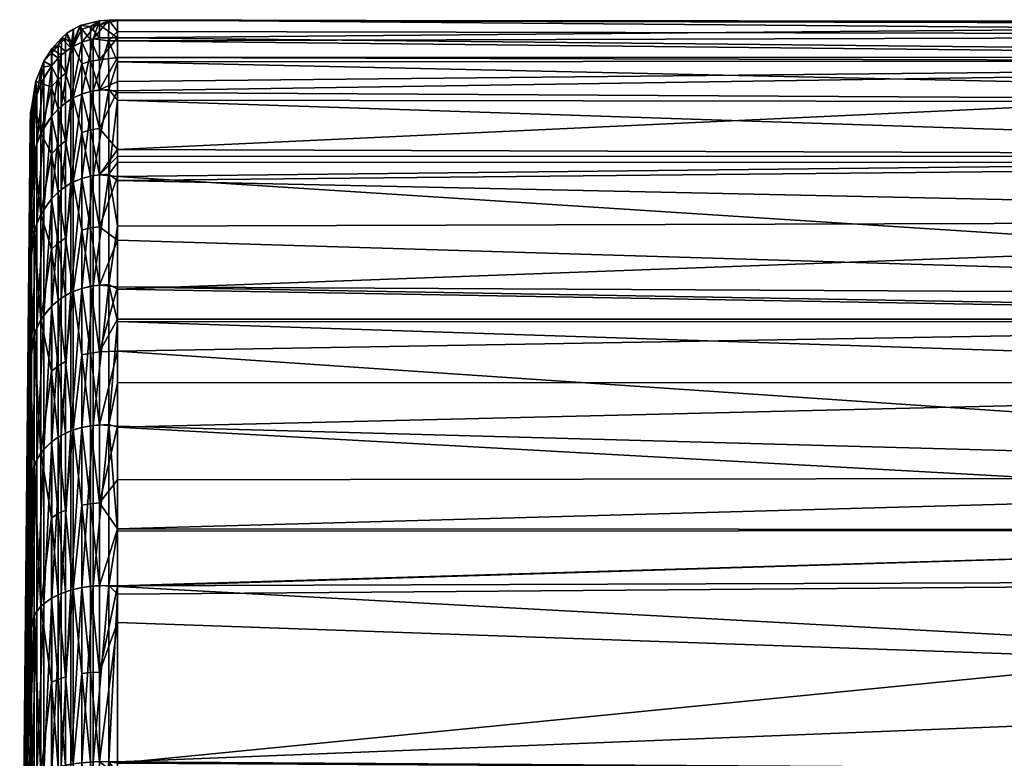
# Model space of a CAD drawing. Extents: x -0.144 to 0.144, y -0.21 to -0.001.
# Tile 23 of 256: x -0.144 to -0.121, y -0.053 to -0.036. Entities that reach past the tile are written whole.
import ezdxf

# ---------------------------------------------------------------- set-up
doc = ezdxf.new("R2010")
doc.units = 0
doc.layers.add('mesh', color=7, linetype='CONTINUOUS')

msp = doc.modelspace()

# ---------------------------------------------------------------- meshes
at = {"layer": 'mesh'}
mesh = msp.add_polyface(dxfattribs=at)
corners = [(-0.142998, -0.039726, 0.014129), (-0.142736, -0.037658, 0.010185), (-0.142736, -0.03966, 0.01417), (-0.142998, -0.03773, 0.010157), (-0.143261, -0.03984, 0.014058), (-0.143261, -0.037856, 0.010108), (-0.142998, -0.036506, 0.005885), (-0.143261, -0.036638, 0.00586), (-0.142736, -0.036429, 0.0059), (-0.142586, -0.036921, -0.00514), (-0.142586, -0.036406, -0.002966), (-0.142798, -0.036443, -0.002959), (-0.142798, -0.040897, -0.013001), (-0.142798, -0.039672, -0.011226), (-0.143004, -0.039728, -0.011191), (-0.142798, -0.036957, -0.00513), (-0.142798, -0.037671, -0.007243), (-0.142586, -0.037636, -0.007257), (-0.143004, -0.037021, -0.005112), (-0.143004, -0.036508, -0.002947), (-0.143202, -0.036603, -0.002929), (-0.143004, -0.037733, -0.007219), (-0.143202, -0.037823, -0.007184), (-0.143389, -0.037237, -0.00505), (-0.143389, -0.036729, -0.002906), (-0.143004, -0.036199, -0.000749), (-0.142798, -0.036134, -0.000755), (-0.143004, -0.038638, -0.009251), (-0.142798, -0.038579, -0.009281), (-0.143202, -0.03981, -0.011139), (-0.143004, -0.040949, -0.012961), (-0.142586, -0.038545, -0.009298), (-0.143389, -0.038839, -0.00915), (-0.143389, -0.037942, -0.007137), (-0.143197, -0.036202, 0.001469), (-0.143041, -0.036111, 0.001469), (-0.143354, -0.036294, 0.001469), (-0.142586, -0.035998, 0.001469), (-0.143389, -0.036423, -0.000728)]
mesh.append_faces([[corners[k] for k in face] for face in [(0, 1, 2, 2), (0, 3, 1, 1), (4, 3, 0, 0), (4, 5, 3, 3), (6, 5, 7, 7), (6, 3, 5, 5), (8, 3, 6, 6), (8, 1, 3, 3), (9, 10, 11, 11), (12, 13, 14, 14), (15, 16, 17, 17), (15, 18, 16, 16), (19, 18, 15, 15), (19, 20, 18, 18), (18, 21, 16, 16), (18, 22, 21, 21), (20, 22, 18, 18), (20, 23, 22, 22), (24, 23, 20, 20), (25, 11, 26, 26), (19, 25, 20, 20), (19, 11, 25, 25), (15, 11, 19, 19), (15, 9, 11, 11), (27, 13, 28, 28), (27, 14, 13, 13), (29, 14, 27, 27), (29, 30, 14, 14), (27, 22, 29, 29), (27, 21, 22, 22), (28, 21, 27, 27), (28, 16, 21, 21), (31, 16, 28, 28), (22, 32, 29, 29), (23, 33, 22, 22), (7, 34, 35, 35), (7, 36, 34, 34), (6, 37, 8, 8), (6, 35, 37, 37), (7, 35, 6, 6), (36, 20, 34, 34), (36, 38, 20, 20), (20, 35, 34, 34), (20, 25, 35, 35), (26, 35, 25, 25), (26, 37, 35, 35)]])
mesh = msp.add_polyface(dxfattribs=at)
corners = [(-0.098152, -0.039331, 0.013388), (-0.142157, -0.039349, 0.013377), (-0.142157, -0.037878, 0.010836), (-0.098152, -0.03919, -0.010531), (-0.142157, -0.039209, -0.010518), (-0.142157, -0.039679, -0.011219), (-0.142361, -0.035986, 0.001469), (-0.142157, -0.035975, 0.001469), (-0.142157, -0.036253, 0.005116), (-0.14237, -0.036476, 0.005886), (-0.142157, -0.036471, 0.005884), (-0.142157, -0.036968, 0.007631), (-0.142361, -0.037621, 0.010199), (-0.142157, -0.037692, 0.01018), (-0.142361, -0.039626, 0.014191), (-0.142157, -0.039772, 0.014107), (-0.142157, -0.040853, 0.015972), (-0.142736, -0.036429, 0.0059), (-0.142736, -0.03966, 0.01417), (-0.142736, -0.037658, 0.010185), (-0.142586, -0.03964, -0.011246), (-0.142798, -0.039672, -0.011226), (-0.142586, -0.040867, -0.013024), (-0.142798, -0.036134, -0.000755), (-0.142586, -0.036406, -0.002966), (-0.142586, -0.036096, -0.000758), (-0.142798, -0.036443, -0.002959), (-0.142586, -0.037636, -0.007257), (-0.142586, -0.036921, -0.00514), (-0.142798, -0.036957, -0.00513), (-0.142157, -0.03904, -0.010266), (-0.142586, -0.038545, -0.009298), (-0.142157, -0.037653, -0.007248), (-0.142798, -0.038579, -0.009281), (-0.142798, -0.037671, -0.007243), (-0.142157, -0.037434, -0.006773), (-0.142157, -0.036866, -0.004722), (-0.142157, -0.035992, 0.000553), (-0.098152, -0.040724, 0.015801), (-0.098152, -0.036983, -0.005414), (-0.142586, -0.035998, 0.001469), (-0.142157, -0.036407, -0.003068)]
mesh.append_faces([[corners[k] for k in face] for face in [(0, 1, 2, 2), (3, 4, 5, 5), (6, 7, 8, 8), (9, 10, 11, 11), (12, 13, 2, 2), (14, 15, 16, 16), (14, 1, 15, 15), (9, 8, 10, 10), (9, 6, 8, 8), (17, 6, 9, 9), (14, 2, 1, 1), (14, 12, 2, 2), (18, 12, 14, 14), (18, 19, 12, 12), (9, 19, 17, 17), (9, 12, 19, 19), (11, 12, 9, 9), (11, 13, 12, 12), (20, 21, 22, 22), (23, 24, 25, 25), (23, 26, 24, 24), (27, 28, 29, 29), (20, 4, 30, 30), (20, 5, 4, 4), (22, 5, 20, 20), (31, 30, 32, 32), (31, 20, 30, 30), (33, 20, 31, 31), (33, 21, 20, 20), (31, 27, 34, 34), (32, 27, 31, 31), (32, 35, 27, 27), (36, 27, 35, 35), (36, 28, 27, 27), (37, 6, 25, 25), (7, 6, 37, 37), (38, 16, 15, 15), (39, 32, 30, 30), (39, 35, 32, 32), (17, 40, 6, 6), (25, 40, 23, 23), (6, 40, 25, 25), (41, 28, 36, 36), (41, 24, 28, 28), (41, 25, 24, 24), (37, 25, 41, 41)]])
mesh = msp.add_polyface(dxfattribs=at)
corners = [(-0.142157, -0.049357, 0.022962), (-0.142157, -0.048059, 0.022124), (-0.098152, -0.048042, 0.022152), (-0.142157, -0.039772, 0.014107), (-0.142157, -0.039349, 0.013377), (-0.098152, -0.039331, 0.013388), (-0.098152, -0.036938, 0.007637), (-0.142157, -0.036968, 0.007631), (-0.142157, -0.036471, 0.005884), (-0.098152, -0.036096, 0.001462), (-0.142157, -0.035975, 0.001469), (-0.142157, -0.035992, 0.000553), (-0.142157, -0.03904, -0.010266), (-0.142157, -0.039209, -0.010518), (-0.098152, -0.03919, -0.010531), (-0.098152, -0.044548, 0.019854), (-0.098152, -0.049203, 0.022916), (-0.098152, -0.043115, 0.018335), (-0.098152, -0.040724, 0.015801), (-0.098152, -0.037937, 0.010975), (-0.098002, -0.037974, 0.010959), (-0.098152, -0.036339, 0.005637), (-0.098002, -0.036379, 0.00563), (-0.098152, -0.036015, 0.000074), (-0.098152, -0.036983, -0.005414), (-0.098152, -0.036862, -0.00473), (-0.098152, -0.04305, -0.015447), (-0.098152, -0.046786, -0.018583), (-0.098152, -0.042518, -0.015001), (-0.098152, -0.048029, -0.019207), (-0.098152, -0.051766, -0.021083), (-0.142157, -0.045605, 0.020539), (-0.142157, -0.042341, 0.017535), (-0.142157, -0.043108, 0.01834), (-0.142157, -0.04456, 0.019865), (-0.142157, -0.040853, 0.015972), (-0.142157, -0.037878, 0.010836), (-0.142157, -0.037692, 0.01018), (-0.142157, -0.036253, 0.005116), (-0.142157, -0.036866, -0.004722), (-0.142157, -0.037434, -0.006773), (-0.142157, -0.036407, -0.003068), (-0.142157, -0.04229, -0.014645), (-0.142157, -0.039679, -0.011219), (-0.142157, -0.041182, -0.013459), (-0.142157, -0.043807, -0.016268), (-0.142157, -0.045583, -0.017644), (-0.142157, -0.048008, -0.019254), (-0.142157, -0.046847, -0.018622)]
mesh.append_faces([[corners[k] for k in face] for face in [(0, 1, 2, 2), (3, 4, 5, 5), (6, 7, 8, 8), (9, 10, 11, 11), (12, 13, 14, 14), (2, 15, 16, 16), (17, 18, 15, 15), (19, 18, 5, 5), (20, 18, 19, 19), (21, 19, 6, 6), (22, 19, 21, 21), (23, 21, 9, 9), (24, 23, 25, 25), (26, 27, 28, 28), (29, 30, 27, 27), (2, 16, 0, 0), (2, 31, 15, 15), (17, 32, 18, 18), (15, 33, 17, 17), (31, 34, 15, 15), (18, 3, 5, 5), (32, 35, 18, 18), (5, 36, 19, 19), (6, 8, 21, 21), (19, 7, 6, 6), (19, 37, 7, 7), (36, 37, 19, 19), (9, 11, 23, 23), (21, 10, 9, 9), (21, 38, 10, 10), (8, 38, 21, 21), (24, 12, 14, 14), (24, 39, 40, 40), (25, 39, 24, 24), (25, 41, 39, 39), (23, 41, 25, 25), (11, 41, 23, 23), (26, 28, 42, 42), (28, 43, 44, 44), (14, 43, 28, 28), (45, 27, 26, 26), (46, 27, 45, 45), (27, 47, 29, 29), (27, 48, 47, 47), (46, 48, 27, 27)]])
mesh = msp.add_polyface(dxfattribs=at)
corners = [(-0.144112, -0.037559, 0.001469), (-0.144189, -0.038298, 0.005548), (-0.14417, -0.037921, 0.001469), (-0.144068, -0.037741, 0.005653), (-0.14409, -0.037424, 0.001469), (-0.143954, -0.037093, 0.001469), (-0.143899, -0.037348, 0.005727), (-0.144068, -0.038901, 0.009699), (-0.14371, -0.037055, 0.005782), (-0.143899, -0.038528, 0.009845), (-0.143488, -0.036813, 0.005828), (-0.14371, -0.03825, 0.009954), (-0.143488, -0.038021, 0.010043), (-0.143261, -0.036638, 0.00586), (-0.143261, -0.037856, 0.010108), (-0.143389, -0.036729, -0.002906), (-0.143389, -0.036423, -0.000728), (-0.143562, -0.03658, -0.000713), (-0.144126, -0.037944, -0.002677), (-0.144211, -0.038176, 0.001469), (-0.143717, -0.037564, -0.004956), (-0.143562, -0.037388, -0.005006), (-0.143717, -0.037064, -0.002843), (-0.143562, -0.038089, -0.00708), (-0.143717, -0.03826, -0.007013), (-0.143389, -0.037942, -0.007137), (-0.143966, -0.038656, -0.006858), (-0.143966, -0.037482, -0.002764), (-0.143202, -0.036603, -0.002929), (-0.143562, -0.036884, -0.002877), (-0.143389, -0.037237, -0.00505), (-0.143717, -0.036762, -0.000696), (-0.143897, -0.036952, 0.001469), (-0.14371, -0.036667, 0.001469), (-0.143481, -0.036414, 0.001469), (-0.143354, -0.036294, 0.001469)]
mesh.append_faces([[corners[k] for k in face] for face in [(0, 1, 2, 2), (0, 3, 1, 1), (4, 3, 0, 0), (5, 3, 4, 4), (5, 6, 3, 3), (6, 7, 3, 3), (8, 9, 6, 6), (10, 11, 8, 8), (10, 12, 11, 11), (13, 12, 10, 10), (13, 14, 12, 12), (15, 16, 17, 17), (18, 2, 19, 19), (20, 21, 22, 22), (20, 23, 21, 21), (24, 23, 20, 20), (25, 21, 23, 23), (26, 27, 18, 18), (28, 16, 15, 15), (15, 29, 30, 30), (17, 29, 15, 15), (17, 31, 29, 29), (22, 27, 20, 20), (18, 0, 2, 2), (18, 4, 0, 0), (27, 4, 18, 18), (27, 5, 4, 4), (22, 5, 27, 27), (30, 21, 25, 25), (29, 21, 30, 30), (29, 22, 21, 21), (31, 22, 29, 29), (32, 6, 5, 5), (32, 8, 6, 6), (33, 8, 32, 32), (33, 10, 8, 8), (34, 10, 33, 33), (34, 13, 10, 10), (35, 13, 34, 34), (17, 34, 33, 33), (16, 34, 17, 17), (35, 34, 16, 16), (33, 31, 17, 17), (22, 32, 5, 5), (31, 32, 22, 22), (33, 32, 31, 31)]])
mesh = msp.add_polyface(dxfattribs=at)
corners = [(-0.144189, -0.039429, 0.009493), (-0.144221, -0.040102, 0.009231), (-0.144221, -0.039128, 0.006727), (-0.144211, -0.038176, 0.001469), (-0.144189, -0.038298, 0.005548), (-0.144221, -0.038966, 0.00543), (-0.14417, -0.037921, 0.001469), (-0.143488, -0.039991, 0.013963), (-0.143261, -0.037856, 0.010108), (-0.143261, -0.03984, 0.014058), (-0.143488, -0.038021, 0.010043), (-0.14371, -0.040199, 0.013833), (-0.14371, -0.03825, 0.009954), (-0.143899, -0.040452, 0.013675), (-0.143899, -0.038528, 0.009845), (-0.144068, -0.040792, 0.013462), (-0.144068, -0.038901, 0.009699), (-0.144189, -0.041272, 0.013162), (-0.144221, -0.04106, 0.01169), (-0.144068, -0.037741, 0.005653), (-0.143899, -0.037348, 0.005727), (-0.14371, -0.037055, 0.005782), (-0.144221, -0.038967, -0.002492), (-0.144126, -0.037944, -0.002677), (-0.144221, -0.039128, -0.003791), (-0.144221, -0.041061, -0.008755), (-0.144126, -0.039093, -0.006687), (-0.144221, -0.040103, -0.006293), (-0.144126, -0.040967, -0.010416), (-0.143717, -0.03826, -0.007013), (-0.143562, -0.038979, -0.00908), (-0.143562, -0.038089, -0.00708), (-0.143389, -0.038839, -0.00915), (-0.143389, -0.039919, -0.011072), (-0.143389, -0.037942, -0.007137), (-0.143717, -0.039143, -0.008997), (-0.143717, -0.040208, -0.010891), (-0.143562, -0.040052, -0.010988), (-0.143966, -0.040569, -0.010665), (-0.143966, -0.038656, -0.006858), (-0.143717, -0.037564, -0.004956), (-0.143966, -0.037482, -0.002764), (-0.143389, -0.041128, -0.012825), (-0.143202, -0.03981, -0.011139), (-0.143202, -0.037823, -0.007184), (-0.144221, -0.038475, 0.001469)]
mesh.append_faces([[corners[k] for k in face] for face in [(0, 1, 2, 2), (3, 4, 5, 5), (6, 4, 3, 3), (7, 8, 9, 9), (7, 10, 8, 8), (11, 10, 7, 7), (11, 12, 10, 10), (13, 12, 11, 11), (13, 14, 12, 12), (15, 14, 13, 13), (15, 16, 14, 14), (17, 0, 16, 16), (18, 1, 0, 0), (4, 2, 5, 5), (4, 0, 2, 2), (19, 0, 4, 4), (19, 16, 0, 0), (20, 14, 16, 16), (21, 12, 14, 14), (22, 23, 3, 3), (24, 23, 22, 22), (25, 26, 27, 27), (25, 28, 26, 26), (29, 30, 31, 31), (32, 30, 33, 33), (32, 31, 30, 30), (34, 31, 32, 32), (35, 36, 37, 37), (35, 38, 36, 36), (39, 38, 35, 35), (39, 26, 38, 38), (23, 26, 39, 39), (23, 27, 26, 26), (24, 27, 23, 23), (30, 37, 33, 33), (30, 35, 37, 37), (29, 35, 30, 30), (29, 39, 35, 35), (40, 39, 29, 29), (40, 41, 39, 39), (42, 33, 37, 37), (43, 32, 33, 33), (44, 34, 32, 32), (3, 5, 45, 45), (22, 3, 45, 45)]])
mesh = msp.add_polyface(dxfattribs=at)
corners = [(-0.144189, -0.054028, 0.022709), (-0.144221, -0.054201, 0.022065), (-0.144221, -0.052973, 0.021797), (-0.143261, -0.053572, 0.024336), (-0.142998, -0.049395, 0.022879), (-0.142998, -0.053536, 0.024466), (-0.143261, -0.049455, 0.022758), (-0.143488, -0.05362, 0.024165), (-0.143488, -0.049534, 0.022599), (-0.14371, -0.053686, 0.023928), (-0.14371, -0.049643, 0.022378), (-0.143899, -0.053767, 0.023641), (-0.143899, -0.049775, 0.022111), (-0.144068, -0.053875, 0.023255), (-0.144068, -0.049952, 0.021752), (-0.144189, -0.050203, 0.021244), (-0.144221, -0.050523, 0.020596), (-0.144221, -0.039128, -0.003791), (-0.144221, -0.038967, -0.002492), (-0.144469, -0.063999, 0.00147), (-0.144221, -0.041847, -0.009857), (-0.144221, -0.041061, -0.008755), (-0.144221, -0.047124, -0.015608), (-0.144221, -0.044133, -0.013066), (-0.144221, -0.050521, -0.017657), (-0.144221, -0.048193, -0.016515), (-0.144221, -0.048191, 0.019452), (-0.144221, -0.047125, 0.018547), (-0.144221, -0.040102, 0.009231), (-0.144221, -0.04106, 0.01169), (-0.143966, -0.053804, -0.02057), (-0.143717, -0.053689, -0.02098), (-0.143717, -0.051631, -0.0203), (-0.144126, -0.050042, -0.018628), (-0.144221, -0.052976, -0.01886), (-0.143562, -0.05364, -0.021157), (-0.143562, -0.051566, -0.020471), (-0.143389, -0.053597, -0.021309), (-0.143004, -0.051429, -0.020828), (-0.143004, -0.049395, -0.019938), (-0.143202, -0.049438, -0.019851), (-0.144126, -0.05393, -0.020118), (-0.144221, -0.054201, -0.019127), (-0.143966, -0.049834, -0.019049), (-0.143717, -0.049645, -0.019431), (-0.143562, -0.049564, -0.019595), (-0.143389, -0.051509, -0.020618), (-0.143202, -0.053563, -0.021432), (-0.143389, -0.055745, -0.021803), (-0.143389, -0.049494, -0.019736), (-0.143004, -0.053537, -0.021525), (-0.144221, -0.038475, 0.001469), (-0.144221, -0.038966, 0.00543)]
mesh.append_faces([[corners[k] for k in face] for face in [(0, 1, 2, 2), (3, 4, 5, 5), (3, 6, 4, 4), (7, 6, 3, 3), (7, 8, 6, 6), (9, 8, 7, 7), (9, 10, 8, 8), (11, 10, 9, 9), (11, 12, 10, 10), (13, 12, 11, 11), (13, 14, 12, 12), (0, 14, 13, 13), (0, 15, 14, 14), (2, 15, 0, 0), (2, 16, 15, 15), (17, 18, 19, 19), (20, 21, 19, 19), (19, 22, 23, 23), (19, 24, 25, 25), (19, 26, 16, 16), (19, 27, 26, 26), (28, 29, 19, 19), (30, 31, 32, 32), (33, 24, 34, 34), (35, 32, 31, 31), (35, 36, 32, 32), (37, 36, 35, 35), (38, 39, 40, 40), (41, 34, 42, 42), (41, 33, 34, 34), (30, 33, 41, 41), (30, 43, 33, 33), (32, 43, 30, 30), (32, 44, 43, 43), (36, 44, 32, 32), (36, 45, 44, 44), (36, 46, 45, 45), (37, 46, 36, 36), (37, 47, 46, 46), (48, 47, 37, 37), (46, 49, 45, 45), (46, 40, 49, 49), (47, 40, 46, 46), (47, 38, 40, 40), (50, 38, 47, 47), (51, 52, 19, 19)]])
mesh = msp.add_polyface(dxfattribs=at)
corners = [(-0.144189, -0.050203, 0.021244), (-0.144221, -0.050523, 0.020596), (-0.144221, -0.048191, 0.019452), (-0.144189, -0.046707, 0.01909), (-0.144221, -0.047125, 0.018547), (-0.144068, -0.046367, 0.019542), (-0.144068, -0.049952, 0.021752), (-0.143899, -0.046125, 0.019863), (-0.143899, -0.049775, 0.022111), (-0.14371, -0.045946, 0.020101), (-0.14371, -0.049643, 0.022378), (-0.143488, -0.045798, 0.020297), (-0.143488, -0.049534, 0.022599), (-0.143261, -0.045691, 0.020439), (-0.143261, -0.049455, 0.022758), (-0.143488, -0.042555, 0.017344), (-0.14371, -0.042737, 0.017179), (-0.143899, -0.042957, 0.016978), (-0.144068, -0.043253, 0.016708), (-0.144189, -0.043672, 0.016326), (-0.144469, -0.063999, 0.00147), (-0.144221, -0.040103, -0.006293), (-0.144221, -0.039128, -0.003791), (-0.144221, -0.041061, -0.008755), (-0.144221, -0.044133, -0.013066), (-0.144221, -0.041847, -0.009857), (-0.144221, -0.041846, 0.012795), (-0.144221, -0.044131, 0.016003), (-0.144221, -0.04106, 0.01169), (-0.144221, -0.039128, 0.006727), (-0.144221, -0.040102, 0.009231), (-0.144221, -0.038966, 0.00543), (-0.144126, -0.046489, -0.016439), (-0.144126, -0.050042, -0.018628), (-0.143966, -0.049834, -0.019049), (-0.144221, -0.047124, -0.015608), (-0.144221, -0.050521, -0.017657), (-0.144221, -0.048193, -0.016515), (-0.143389, -0.047566, -0.018669), (-0.143562, -0.047649, -0.018535), (-0.143389, -0.049494, -0.019736), (-0.143562, -0.04584, -0.017301), (-0.143717, -0.045951, -0.017154), (-0.143717, -0.044279, -0.015768), (-0.143389, -0.045746, -0.017426), (-0.143966, -0.046207, -0.016814), (-0.143717, -0.047745, -0.018379), (-0.143717, -0.049645, -0.019431), (-0.143562, -0.049564, -0.019595), (-0.144221, -0.038967, -0.002492), (-0.144221, -0.038475, 0.001469)]
mesh.append_faces([[corners[k] for k in face] for face in [(0, 1, 2, 2), (3, 2, 4, 4), (3, 0, 2, 2), (5, 0, 3, 3), (5, 6, 0, 0), (7, 6, 5, 5), (7, 8, 6, 6), (9, 8, 7, 7), (9, 10, 8, 8), (11, 10, 9, 9), (11, 12, 10, 10), (13, 12, 11, 11), (13, 14, 12, 12), (9, 15, 11, 11), (7, 16, 9, 9), (5, 17, 7, 7), (3, 18, 5, 5), (4, 19, 3, 3), (20, 21, 22, 22), (20, 23, 21, 21), (20, 24, 25, 25), (20, 26, 27, 27), (20, 28, 26, 26), (20, 29, 30, 30), (20, 31, 29, 29), (32, 33, 34, 34), (24, 35, 32, 32), (32, 36, 33, 33), (32, 37, 36, 36), (35, 37, 32, 32), (38, 39, 40, 40), (41, 39, 38, 38), (41, 42, 39, 39), (43, 42, 41, 41), (38, 44, 41, 41), (34, 45, 32, 32), (34, 46, 45, 45), (47, 46, 34, 34), (47, 48, 46, 46), (45, 42, 43, 43), (46, 42, 45, 45), (46, 39, 42, 42), (48, 39, 46, 46), (48, 40, 39, 39), (20, 49, 50, 50)]])
mesh = msp.add_polyface(dxfattribs=at)
corners = [(-0.144189, -0.041272, 0.013162), (-0.144221, -0.041846, 0.012795), (-0.144221, -0.04106, 0.01169), (-0.14371, -0.045946, 0.020101), (-0.14371, -0.042737, 0.017179), (-0.143488, -0.042555, 0.017344), (-0.143899, -0.046125, 0.019863), (-0.143899, -0.042957, 0.016978), (-0.144068, -0.046367, 0.019542), (-0.144068, -0.043253, 0.016708), (-0.144189, -0.046707, 0.01909), (-0.144189, -0.043672, 0.016326), (-0.144221, -0.047125, 0.018547), (-0.144221, -0.044131, 0.016003), (-0.143488, -0.039991, 0.013963), (-0.14371, -0.040199, 0.013833), (-0.143899, -0.040452, 0.013675), (-0.144068, -0.040792, 0.013462), (-0.144068, -0.038901, 0.009699), (-0.144189, -0.039429, 0.009493), (-0.144126, -0.039093, -0.006687), (-0.144126, -0.040967, -0.010416), (-0.143966, -0.040569, -0.010665), (-0.143717, -0.042743, -0.014233), (-0.143717, -0.044279, -0.015768), (-0.143562, -0.044155, -0.015904), (-0.144221, -0.041847, -0.009857), (-0.144221, -0.041061, -0.008755), (-0.143562, -0.042607, -0.014357), (-0.143389, -0.044049, -0.01602), (-0.143389, -0.045746, -0.017426), (-0.143966, -0.046207, -0.016814), (-0.143966, -0.043058, -0.013946), (-0.144126, -0.043405, -0.01363), (-0.143562, -0.04584, -0.017301), (-0.143389, -0.042491, -0.014463), (-0.144126, -0.046489, -0.016439), (-0.144221, -0.044133, -0.013066), (-0.143562, -0.041254, -0.01273), (-0.143389, -0.041128, -0.012825), (-0.143717, -0.0414, -0.012619), (-0.143717, -0.040208, -0.010891), (-0.143562, -0.040052, -0.010988)]
mesh.append_faces([[corners[k] for k in face] for face in [(0, 1, 2, 2), (3, 4, 5, 5), (6, 7, 4, 4), (8, 9, 7, 7), (10, 11, 9, 9), (12, 13, 11, 11), (4, 14, 5, 5), (4, 15, 14, 14), (7, 15, 4, 4), (7, 16, 15, 15), (9, 16, 7, 7), (9, 17, 16, 16), (11, 17, 9, 9), (11, 0, 17, 17), (13, 0, 11, 11), (13, 1, 0, 0), (0, 18, 17, 17), (2, 19, 0, 0), (20, 21, 22, 22), (23, 24, 25, 25), (26, 21, 27, 27), (25, 28, 23, 23), (25, 29, 28, 28), (30, 29, 25, 25), (31, 32, 33, 33), (34, 25, 24, 24), (34, 30, 25, 25), (29, 35, 28, 28), (36, 33, 37, 37), (36, 31, 33, 33), (38, 35, 39, 39), (38, 28, 35, 35), (40, 28, 38, 38), (40, 23, 28, 28), (32, 23, 40, 40), (32, 24, 23, 23), (31, 24, 32, 32), (33, 26, 37, 37), (33, 21, 26, 26), (32, 21, 33, 33), (32, 22, 21, 21), (40, 22, 32, 32), (40, 41, 22, 22), (38, 41, 40, 40), (38, 42, 41, 41), (39, 42, 38, 38)]])
mesh = msp.add_polyface(dxfattribs=at)
corners = [(-0.142998, -0.04561, 0.020547), (-0.143261, -0.049455, 0.022758), (-0.143261, -0.045691, 0.020439), (-0.142998, -0.049395, 0.022879), (-0.142736, -0.045563, 0.020609), (-0.142736, -0.049361, 0.022948), (-0.142736, -0.042267, 0.017607), (-0.142998, -0.042324, 0.017555), (-0.143261, -0.042424, 0.017464), (-0.143488, -0.045798, 0.020297), (-0.143488, -0.042555, 0.017344), (-0.142736, -0.03966, 0.01417), (-0.142998, -0.039726, 0.014129), (-0.143261, -0.03984, 0.014058), (-0.143488, -0.039991, 0.013963), (-0.143389, -0.047566, -0.018669), (-0.143389, -0.049494, -0.019736), (-0.143202, -0.049438, -0.019851), (-0.143389, -0.045746, -0.017426), (-0.143202, -0.045669, -0.017529), (-0.143389, -0.044049, -0.01602), (-0.143004, -0.040949, -0.012961), (-0.142798, -0.040897, -0.013001), (-0.143004, -0.039728, -0.011191), (-0.142798, -0.042276, -0.014659), (-0.143004, -0.042325, -0.014614), (-0.143004, -0.047448, -0.01886), (-0.143004, -0.049395, -0.019938), (-0.142798, -0.049366, -0.019997), (-0.143004, -0.04561, -0.017606), (-0.142798, -0.047414, -0.018916), (-0.142586, -0.049349, -0.020031), (-0.143202, -0.042396, -0.014549), (-0.143389, -0.042491, -0.014463), (-0.143004, -0.043898, -0.016187), (-0.142798, -0.045571, -0.017659), (-0.142586, -0.047394, -0.018948), (-0.142798, -0.043853, -0.016235), (-0.143389, -0.041128, -0.012825), (-0.143202, -0.03981, -0.011139), (-0.143389, -0.039919, -0.011072)]
mesh.append_faces([[corners[k] for k in face] for face in [(0, 1, 2, 2), (0, 3, 1, 1), (4, 3, 0, 0), (4, 5, 3, 3), (0, 6, 4, 4), (0, 7, 6, 6), (2, 7, 0, 0), (2, 8, 7, 7), (9, 8, 2, 2), (9, 10, 8, 8), (7, 11, 6, 6), (7, 12, 11, 11), (8, 12, 7, 7), (8, 13, 12, 12), (10, 13, 8, 8), (10, 14, 13, 13), (15, 16, 17, 17), (18, 19, 20, 20), (21, 22, 23, 23), (21, 24, 22, 22), (25, 24, 21, 21), (15, 19, 18, 18), (17, 19, 15, 15), (17, 26, 19, 19), (27, 26, 17, 17), (27, 28, 26, 26), (26, 29, 19, 19), (26, 30, 29, 29), (28, 30, 26, 26), (28, 31, 30, 30), (20, 32, 33, 33), (19, 32, 20, 20), (19, 34, 32, 32), (29, 34, 19, 19), (29, 35, 34, 34), (30, 35, 29, 29), (30, 36, 35, 35), (37, 24, 25, 25), (38, 32, 39, 39), (38, 33, 32, 32), (32, 21, 39, 39), (32, 25, 21, 21), (34, 25, 32, 32), (34, 37, 25, 25), (35, 37, 34, 34), (39, 40, 38, 38)]])
mesh = msp.add_polyface(dxfattribs=at)
corners = [(-0.098152, -0.048042, 0.022152), (-0.142157, -0.048059, 0.022124), (-0.142157, -0.045605, 0.020539), (-0.098152, -0.043115, 0.018335), (-0.142157, -0.043108, 0.01834), (-0.142157, -0.042341, 0.017535), (-0.098152, -0.04305, -0.015447), (-0.142157, -0.04229, -0.014645), (-0.142157, -0.04305, -0.015458), (-0.142157, -0.043807, -0.016268), (-0.098152, -0.048029, -0.019207), (-0.142157, -0.048008, -0.019254), (-0.142157, -0.049369, -0.019995), (-0.142361, -0.049343, 0.022984), (-0.142157, -0.049357, 0.022962), (-0.142157, -0.04955, 0.023087), (-0.142361, -0.04554, 0.02064), (-0.142157, -0.04456, 0.019865), (-0.142361, -0.042237, 0.017634), (-0.142736, -0.049361, 0.022948), (-0.142736, -0.045563, 0.020609), (-0.142736, -0.042267, 0.017607), (-0.142157, -0.040853, 0.015972), (-0.142361, -0.039626, 0.014191), (-0.142736, -0.03966, 0.01417), (-0.142586, -0.042248, -0.014684), (-0.142798, -0.042276, -0.014659), (-0.142586, -0.043828, -0.016263), (-0.142798, -0.040897, -0.013001), (-0.142586, -0.040867, -0.013024), (-0.142798, -0.039672, -0.011226), (-0.142157, -0.046847, -0.018622), (-0.142586, -0.047394, -0.018948), (-0.142586, -0.049349, -0.020031), (-0.142798, -0.047414, -0.018916), (-0.142798, -0.043853, -0.016235), (-0.142586, -0.045548, -0.017689), (-0.142157, -0.045583, -0.017644), (-0.142157, -0.041182, -0.013459), (-0.142157, -0.039679, -0.011219), (-0.142798, -0.045571, -0.017659), (-0.098152, -0.049203, 0.022916), (-0.098152, -0.044548, 0.019854), (-0.098152, -0.042518, -0.015001)]
mesh.append_faces([[corners[k] for k in face] for face in [(0, 1, 2, 2), (3, 4, 5, 5), (6, 7, 8, 8), (9, 6, 8, 8), (10, 11, 12, 12), (13, 14, 15, 15), (16, 2, 1, 1), (16, 17, 2, 2), (18, 5, 4, 4), (16, 19, 20, 20), (16, 13, 19, 19), (1, 13, 16, 16), (1, 14, 13, 13), (16, 4, 17, 17), (16, 18, 4, 4), (20, 18, 16, 16), (20, 21, 18, 18), (18, 22, 5, 5), (18, 23, 22, 22), (21, 23, 18, 18), (21, 24, 23, 23), (25, 26, 27, 27), (25, 28, 26, 26), (29, 28, 25, 25), (29, 30, 28, 28), (11, 31, 32, 32), (33, 32, 34, 34), (33, 11, 32, 32), (12, 11, 33, 33), (35, 27, 26, 26), (36, 27, 35, 35), (36, 9, 27, 27), (37, 9, 36, 36), (29, 38, 39, 39), (25, 38, 29, 29), (25, 7, 38, 38), (27, 7, 25, 25), (27, 8, 7, 7), (9, 8, 27, 27), (40, 36, 35, 35), (32, 36, 40, 40), (32, 37, 36, 36), (31, 37, 32, 32), (41, 15, 14, 14), (42, 17, 4, 4), (43, 38, 7, 7)]])
mesh = msp.add_polyface(dxfattribs=at)
corners = [(-0.143261, -0.05792, 0.025126), (-0.142998, -0.053536, 0.024466), (-0.142998, -0.057908, 0.025261), (-0.143261, -0.053572, 0.024336), (-0.143488, -0.057935, 0.024949), (-0.143488, -0.05362, 0.024165), (-0.14371, -0.057957, 0.024704), (-0.14371, -0.053686, 0.023928), (-0.143899, -0.057983, 0.024407), (-0.143899, -0.053767, 0.023641), (-0.144068, -0.058017, 0.024008), (-0.144068, -0.053875, 0.023255), (-0.144189, -0.058066, 0.023443), (-0.144189, -0.054028, 0.022709), (-0.144221, -0.054201, 0.022065), (-0.144221, -0.057894, 0.022868), (-0.144221, -0.058114, 0.022862), (-0.144221, -0.048193, -0.016515), (-0.144221, -0.047124, -0.015608), (-0.144469, -0.063999, 0.00147), (-0.144221, -0.052976, -0.01886), (-0.144221, -0.050521, -0.017657), (-0.144221, -0.054201, -0.019127), (-0.144221, -0.057886, -0.019929), (-0.144221, -0.052973, 0.021797), (-0.144221, -0.050523, 0.020596), (-0.144221, -0.044131, 0.016003), (-0.144221, -0.047125, 0.018547), (-0.144126, -0.05393, -0.020118), (-0.143562, -0.055773, -0.021648), (-0.143389, -0.057929, -0.022096), (-0.143389, -0.055745, -0.021803), (-0.143562, -0.057942, -0.021939), (-0.143717, -0.055806, -0.021468), (-0.143717, -0.057958, -0.021756), (-0.143966, -0.057995, -0.021332), (-0.143202, -0.053563, -0.021432), (-0.143202, -0.057918, -0.022224), (-0.143004, -0.055704, -0.022025), (-0.144126, -0.058035, -0.020865), (-0.144221, -0.058114, -0.019923), (-0.143966, -0.053804, -0.02057), (-0.143717, -0.053689, -0.02098), (-0.143562, -0.05364, -0.021157), (-0.143389, -0.053597, -0.021309), (-0.143389, -0.06013, -0.022184), (-0.143562, -0.060129, -0.022027), (-0.143717, -0.060128, -0.021843)]
mesh.append_faces([[corners[k] for k in face] for face in [(0, 1, 2, 2), (0, 3, 1, 1), (4, 3, 0, 0), (4, 5, 3, 3), (6, 5, 4, 4), (6, 7, 5, 5), (8, 7, 6, 6), (8, 9, 7, 7), (10, 9, 8, 8), (10, 11, 9, 9), (12, 11, 10, 10), (12, 13, 11, 11), (12, 14, 13, 13), (12, 15, 14, 14), (16, 15, 12, 12), (17, 18, 19, 19), (19, 20, 21, 21), (22, 20, 19, 19), (19, 23, 22, 22), (19, 14, 15, 15), (19, 24, 14, 14), (25, 24, 19, 19), (26, 27, 19, 19), (28, 22, 23, 23), (29, 30, 31, 31), (29, 32, 30, 30), (33, 32, 29, 29), (33, 34, 32, 32), (35, 34, 33, 33), (36, 37, 38, 38), (39, 23, 40, 40), (39, 28, 23, 23), (35, 28, 39, 39), (35, 41, 28, 28), (33, 41, 35, 35), (33, 42, 41, 41), (29, 42, 33, 33), (29, 43, 42, 42), (31, 43, 29, 29), (31, 44, 43, 43), (31, 37, 36, 36), (30, 37, 31, 31), (30, 45, 37, 37), (32, 45, 30, 30), (34, 46, 32, 32), (35, 47, 34, 34)]])
mesh = msp.add_polyface(dxfattribs=at)
corners = [(-0.109443, -0.080963, -0.01017), (-0.108727, -0.081261, -0.009609), (-0.098152, -0.080759, -0.010531), (-0.098152, -0.0769, -0.015447), (-0.112071, -0.08052, -0.010936), (-0.11051, -0.080695, -0.010641), (-0.113928, -0.080486, -0.010992), (-0.098152, -0.059975, 0.025469), (-0.098152, -0.05444, 0.024822), (-0.098002, -0.059975, 0.025429), (-0.098152, -0.049203, 0.022916), (-0.098002, -0.049222, 0.02288), (-0.098152, -0.053787, 0.024585), (-0.098152, -0.046786, -0.018583), (-0.098152, -0.051766, -0.021083), (-0.098002, -0.05178, -0.021046), (-0.098152, -0.057188, -0.022369), (-0.098002, -0.057193, -0.022329), (-0.098152, -0.053798, -0.021565), (-0.098152, -0.062761, -0.022369), (-0.098002, -0.062756, -0.022329), (-0.098152, -0.059975, -0.022369), (-0.098152, -0.068183, -0.021083), (-0.098152, -0.066151, -0.021565), (-0.098002, -0.068169, -0.021046), (-0.098152, -0.073163, -0.018583), (-0.098152, -0.07192, -0.019207), (-0.098002, -0.073141, -0.018549), (-0.098152, -0.077432, -0.015001), (-0.098002, -0.077402, -0.014973), (-0.098002, -0.080724, -0.010511), (-0.098152, -0.082012, 0.010975), (-0.098152, -0.079226, 0.015801), (-0.098002, -0.079193, 0.015777), (-0.098152, -0.075402, 0.019854), (-0.098152, -0.076835, 0.018335), (-0.098002, -0.075376, 0.019823), (-0.098152, -0.070746, 0.022916), (-0.098152, -0.071908, 0.022152), (-0.098002, -0.070728, 0.02288), (-0.098152, -0.065509, 0.024822), (-0.098152, -0.066162, 0.024585), (-0.098002, -0.0655, 0.024783), (-0.142157, -0.053513, -0.021617), (-0.110253, -0.08076, -0.010527), (-0.098152, -0.080619, 0.013388), (-0.109258, -0.081024, 0.012999), (-0.110196, -0.080759, 0.013469), (-0.111445, -0.080566, 0.013797), (-0.142157, -0.066666, 0.024517), (-0.142157, -0.066177, 0.024595), (-0.142157, -0.062342, 0.025208), (-0.142157, -0.057914, 0.025195), (-0.142157, -0.053544, 0.024463), (-0.142157, -0.053798, 0.02455), (-0.098152, -0.048029, -0.019207), (-0.142157, -0.049369, -0.019995), (-0.142157, -0.053851, -0.021736), (-0.142157, -0.061479, -0.022484), (-0.142157, -0.066728, -0.021484)]
mesh.append_faces([[corners[k] for k in face] for face in [(0, 1, 2, 2), (3, 4, 5, 5), (6, 4, 3, 3), (7, 8, 9, 9), (8, 10, 11, 11), (12, 10, 8, 8), (13, 14, 15, 15), (14, 16, 17, 17), (18, 16, 14, 14), (16, 19, 20, 20), (21, 19, 16, 16), (22, 19, 23, 23), (24, 19, 22, 22), (24, 20, 19, 19), (25, 22, 26, 26), (27, 22, 25, 25), (28, 25, 3, 3), (29, 25, 28, 28), (28, 2, 30, 30), (31, 32, 33, 33), (34, 32, 35, 35), (36, 32, 34, 34), (37, 34, 38, 38), (39, 34, 37, 37), (40, 37, 41, 41), (42, 37, 40, 40), (40, 7, 9, 9), (43, 18, 14, 14), (2, 44, 0, 0), (28, 44, 2, 2), (28, 5, 44, 44), (3, 5, 28, 28), (45, 46, 47, 47), (35, 47, 48, 48), (47, 32, 45, 45), (35, 32, 47, 47), (49, 41, 37, 37), (50, 40, 41, 41), (51, 7, 40, 40), (7, 52, 8, 8), (12, 53, 10, 10), (8, 54, 12, 12), (55, 56, 14, 14), (18, 57, 16, 16), (21, 58, 19, 19), (23, 59, 22, 22)]])
mesh = msp.add_polyface(dxfattribs=at)
corners = [(-0.128042, -0.080485, 0.013932), (-0.113928, -0.080485, 0.013932), (-0.113929, -0.081215, 0.012713), (-0.111445, -0.080566, 0.013797), (-0.11098, -0.081638, -0.008973), (-0.112071, -0.08052, -0.010936), (-0.113928, -0.080486, -0.010992), (-0.11051, -0.080695, -0.010641), (-0.128042, -0.080486, -0.010992), (-0.098152, -0.0769, -0.015447), (-0.142157, -0.077791, -0.014548), (-0.098152, -0.076835, 0.018335), (-0.142157, -0.077714, 0.017433), (-0.142157, -0.076928, 0.018426), (-0.142157, -0.076816, 0.018568), (-0.142157, -0.066177, 0.024595), (-0.098152, -0.066162, 0.024585), (-0.142157, -0.066666, 0.024517), (-0.142157, -0.060794, 0.025455), (-0.098152, -0.059975, 0.025469), (-0.142157, -0.062342, 0.025208), (-0.142157, -0.059983, 0.025382), (-0.142157, -0.057914, 0.025195), (-0.098152, -0.053787, 0.024585), (-0.142157, -0.053798, 0.02455), (-0.142157, -0.053544, 0.024463), (-0.098152, -0.059975, -0.022369), (-0.142157, -0.059976, -0.022457), (-0.142157, -0.061479, -0.022484), (-0.142157, -0.057899, -0.022421), (-0.098152, -0.066151, -0.021565), (-0.142157, -0.066169, -0.021659), (-0.142157, -0.066728, -0.021484), (-0.142157, -0.065285, -0.021936), (-0.098152, -0.07192, -0.019207), (-0.142157, -0.071959, -0.019285), (-0.142157, -0.072393, -0.019068), (-0.142157, -0.070716, -0.019907), (-0.110196, -0.080759, 0.013469), (-0.098152, -0.062761, -0.022369), (-0.142157, -0.074424, 0.0204), (-0.098152, -0.075402, 0.019854), (-0.142157, -0.072096, 0.022183), (-0.098152, -0.071908, 0.022152), (-0.142157, -0.070694, 0.022786), (-0.098152, -0.070746, 0.022916), (-0.098152, -0.065509, 0.024822), (-0.098152, -0.049203, 0.022916), (-0.142157, -0.04955, 0.023087), (-0.098152, -0.05444, 0.024822), (-0.142157, -0.054872, 0.02492), (-0.098152, -0.051766, -0.021083), (-0.142157, -0.050224, -0.020461), (-0.142157, -0.053513, -0.021617), (-0.142157, -0.049369, -0.019995), (-0.098152, -0.057188, -0.022369), (-0.142157, -0.057635, -0.022416), (-0.142157, -0.053851, -0.021736), (-0.098152, -0.053798, -0.021565), (-0.142157, -0.062357, -0.022357), (-0.098152, -0.068183, -0.021083), (-0.142157, -0.068954, -0.020788), (-0.098152, -0.073163, -0.018583), (-0.142157, -0.074497, -0.017553)]
mesh.append_faces([[corners[k] for k in face] for face in [(0, 1, 2, 2), (1, 3, 2, 2), (4, 5, 6, 6), (4, 7, 5, 5), (8, 6, 9, 9), (10, 8, 9, 9), (11, 1, 0, 0), (12, 11, 0, 0), (13, 14, 11, 11), (11, 3, 1, 1), (15, 16, 17, 17), (18, 19, 20, 20), (19, 21, 22, 22), (18, 21, 19, 19), (23, 24, 25, 25), (26, 27, 28, 28), (29, 27, 26, 26), (30, 31, 32, 32), (33, 31, 30, 30), (34, 35, 36, 36), (37, 35, 34, 34), (2, 3, 38, 38), (33, 30, 39, 39), (40, 41, 11, 11), (42, 41, 40, 40), (42, 43, 41, 41), (44, 45, 43, 43), (17, 45, 44, 44), (20, 46, 15, 15), (47, 25, 48, 48), (49, 50, 24, 24), (22, 50, 49, 49), (51, 52, 53, 53), (51, 54, 52, 52), (26, 55, 29, 29), (55, 56, 29, 29), (55, 57, 56, 56), (53, 57, 58, 58), (39, 59, 33, 33), (39, 28, 59, 59), (37, 34, 60, 60), (60, 61, 37, 37), (60, 32, 61, 61), (62, 63, 9, 9), (62, 36, 63, 63), (34, 36, 62, 62)]])
mesh = msp.add_polyface(dxfattribs=at)
corners = [(-0.142361, -0.053504, 0.024578), (-0.142157, -0.053544, 0.024463), (-0.142157, -0.053798, 0.02455), (-0.142361, -0.057898, 0.025377), (-0.142157, -0.057914, 0.025195), (-0.142157, -0.059983, 0.025382), (-0.142157, -0.054872, 0.02492), (-0.142736, -0.057901, 0.025338), (-0.142736, -0.053515, 0.02454), (-0.142998, -0.057908, 0.025261), (-0.142998, -0.053536, 0.024466), (-0.142736, -0.06236, 0.025309), (-0.142157, -0.04955, 0.023087), (-0.142361, -0.049343, 0.022984), (-0.142736, -0.049361, 0.022948), (-0.142998, -0.049395, 0.022879), (-0.143202, -0.057918, -0.022224), (-0.143004, -0.060132, -0.022409), (-0.143004, -0.057909, -0.02232), (-0.143004, -0.055704, -0.022025), (-0.142798, -0.057904, -0.022386), (-0.142586, -0.0579, -0.022423), (-0.142586, -0.060133, -0.022513), (-0.142157, -0.057899, -0.022421), (-0.142798, -0.055693, -0.022089), (-0.143004, -0.053537, -0.021525), (-0.143202, -0.053563, -0.021432), (-0.143004, -0.051429, -0.020828), (-0.142798, -0.051405, -0.020889), (-0.143004, -0.049395, -0.019938), (-0.142798, -0.053519, -0.021589), (-0.142586, -0.053509, -0.021625), (-0.142586, -0.055686, -0.022126), (-0.142157, -0.059976, -0.022457), (-0.142798, -0.049366, -0.019997), (-0.142586, -0.051392, -0.020925), (-0.142157, -0.050224, -0.020461), (-0.142157, -0.053513, -0.021617), (-0.142586, -0.049349, -0.020031), (-0.142157, -0.049369, -0.019995), (-0.142157, -0.057635, -0.022416), (-0.142157, -0.053851, -0.021736)]
mesh.append_faces([[corners[k] for k in face] for face in [(0, 1, 2, 2), (3, 4, 5, 5), (6, 0, 2, 2), (3, 6, 4, 4), (3, 0, 6, 6), (7, 0, 3, 3), (7, 8, 0, 0), (9, 8, 7, 7), (9, 10, 8, 8), (11, 7, 3, 3), (0, 12, 1, 1), (0, 13, 12, 12), (8, 13, 0, 0), (8, 14, 13, 13), (10, 14, 8, 8), (10, 15, 14, 14), (16, 17, 18, 18), (19, 18, 20, 20), (19, 16, 18, 18), (21, 22, 23, 23), (24, 20, 21, 21), (24, 19, 20, 20), (25, 19, 24, 24), (25, 26, 19, 19), (27, 28, 29, 29), (30, 28, 27, 27), (30, 31, 28, 28), (32, 31, 30, 30), (22, 33, 23, 23), (28, 34, 29, 29), (28, 35, 34, 34), (31, 35, 28, 28), (31, 36, 35, 35), (37, 36, 31, 31), (35, 38, 34, 34), (35, 39, 38, 38), (36, 39, 35, 35), (25, 30, 27, 27), (24, 30, 25, 25), (24, 32, 30, 30), (21, 32, 24, 24), (21, 40, 32, 32), (23, 40, 21, 21), (31, 41, 37, 37), (32, 41, 31, 31), (32, 40, 41, 41)]])

doc.saveas('drawing.dxf')
